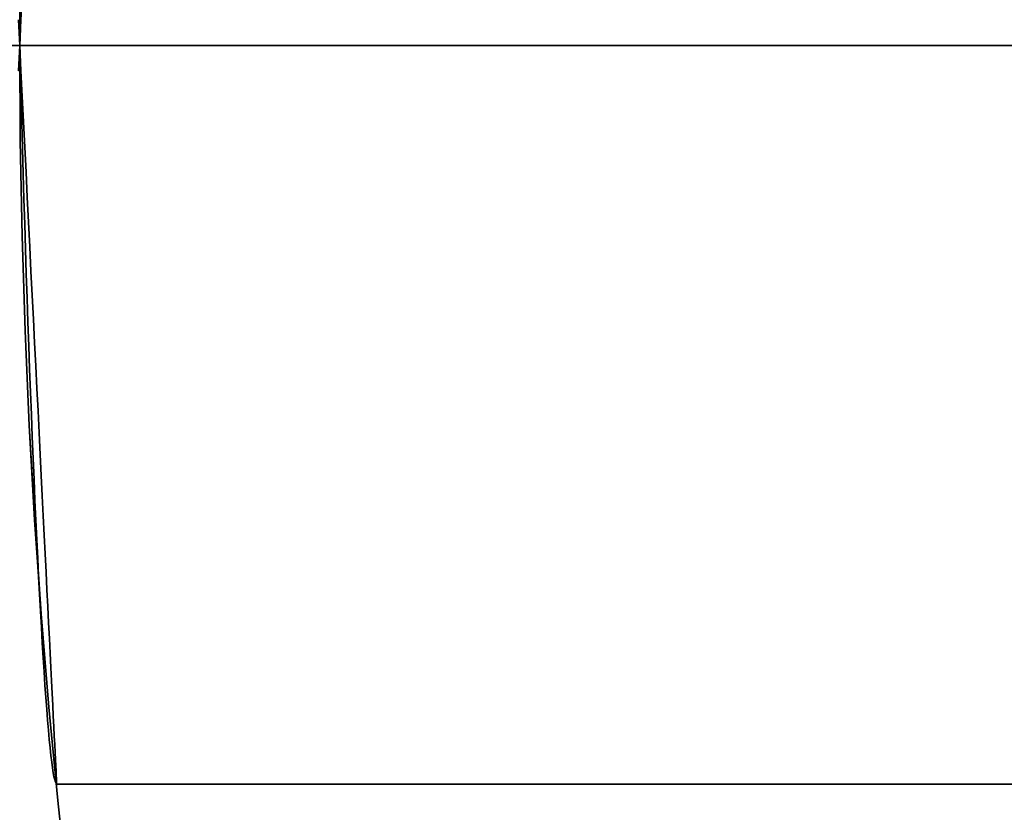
# Model space of a CAD drawing. Extents: x -3378 to 3007, y -425 to 173.
# Tile 175 of 256: x -1084.72 to -1082.72, y 72.44 to 74.05. Entities that reach past the tile are written whole.
import ezdxf

# ---------------------------------------------------------------- set-up
doc = ezdxf.new("R2010")
doc.units = 0
doc.layers.add('PREDEFINITO', color=7, linetype='CONTINUOUS')

msp = doc.modelspace()

# ---------------------------------------------------------------- linework, layer by layer
at = {"layer": 'PREDEFINITO'}
for p, q in [((-1084.718, 74.0528, 2126.4992), (-1084.7154, 74.1045, 2126.4965)), ((-1084.7154, 74.1045, 2123.5034), (-1084.718, 74.0528, 2123.5008)), ((-1084.718, 74.0528, 3017.667), (-1084.7154, 74.1045, 3017.6696)), ((-1084.7154, 74.1045, 3020.6627), (-1084.718, 74.0528, 3020.6653)), ((-1084.7206, 74.001, 2126.5), (-1084.7231, 74.0528, 2126.4992)), ((-1084.7231, 74.0528, 2123.5008), (-1084.7206, 74.001, 2123.5)), ((-1084.7219, 74.0534, 2347.0425), (-1084.7206, 74.001, 2347.0415)), ((-1084.7206, 74.001, 2350.0415), (-1084.7219, 74.0534, 2350.0406)), ((-1084.7219, 74.0534, 2797.1237), (-1084.7206, 74.001, 2797.1246)), ((-1084.7206, 74.001, 2794.1246), (-1084.7219, 74.0534, 2794.1255)), ((-1084.7192, 74.0534, 2347.0425), (-1084.7206, 74.001, 2347.0415)), ((-1084.7206, 74.001, 2350.0415), (-1084.7192, 74.0534, 2350.0406)), ((-1084.7192, 74.0534, 2570.584), (-1084.7206, 74.001, 2570.5831)), ((-1084.7206, 74.001, 2573.5831), (-1084.7192, 74.0534, 2573.5821)), ((-1084.7192, 74.0534, 2797.1237), (-1084.7206, 74.001, 2797.1246)), ((-1084.7206, 74.001, 2794.1246), (-1084.7192, 74.0534, 2794.1255)), ((-1084.7206, 74.001, 2126.5), (-1084.718, 74.0528, 2126.4992)), ((-1084.718, 74.0528, 2123.5008), (-1084.7206, 74.001, 2123.5)), ((-1084.7206, 74.001, 3017.6661), (-1084.718, 74.0528, 3017.667)), ((-1084.718, 74.0528, 3020.6653), (-1084.7206, 74.001, 3020.6661)), ((-1119.7206, 74.001, 2123.5), (-1084.7206, 74.001, 2123.5)), ((-1119.7206, 74.001, 2126.5), (-1084.7206, 74.001, 2126.5)), ((-1084.7206, 74.001, 2347.0415), (-1119.7206, 74.001, 2347.0415)), ((-1084.7206, 74.001, 2350.0415), (-1119.7206, 74.001, 2350.0415)), ((-1084.7206, 74.001, 2797.1246), (-1119.7206, 74.001, 2797.1246)), ((-1084.7206, 74.001, 2794.1246), (-1119.7206, 74.001, 2794.1246)), ((-1084.7252, 74.001, 2564.0827), (-1084.7206, 74.001, 2564.0827)), ((-1084.7252, 74.001, 2580.0827), (-1084.7206, 74.001, 2580.0827)), ((-1084.7252, 74.001, 2155.9996), (-1084.7206, 74.001, 2155.9996)), ((-1084.7252, 74.001, 2139.9996), (-1084.7206, 74.001, 2139.9996)), ((-1084.7252, 74.001, 3004.1658), (-1084.7206, 74.001, 3004.1658)), ((-1084.7252, 74.001, 2988.1658), (-1084.7206, 74.001, 2988.1658)), ((-1084.7206, 74.001, 2347.0415), (-1084.7231, 73.9493, 2347.0424)), ((-1084.7231, 73.9493, 2350.0407), (-1084.7206, 74.001, 2350.0415)), ((-1084.7206, 74.001, 2797.1246), (-1084.7231, 73.9493, 2797.1238)), ((-1084.7231, 73.9493, 2794.1254), (-1084.7206, 74.001, 2794.1246)), ((-1084.7219, 73.9487, 2126.4991), (-1084.7206, 74.001, 2126.5)), ((-1084.7206, 74.001, 2123.5), (-1084.7219, 73.9487, 2123.5009)), ((-1084.7192, 73.9487, 2126.4991), (-1084.7206, 74.001, 2126.5)), ((-1084.7206, 74.001, 2126.5), (-1084.7206, 74.001, 2126.5)), ((-1084.7206, 74.001, 2123.5), (-1084.7206, 74.001, 2123.5)), ((-1084.7206, 74.001, 2123.5), (-1084.7192, 73.9487, 2123.5009)), ((-1084.7206, 74.001, 2347.0415), (-1084.7206, 74.001, 2347.0415)), ((-1084.7206, 74.001, 2347.0415), (-1084.718, 73.9493, 2347.0424)), ((-1084.718, 73.9493, 2350.0407), (-1084.7206, 74.001, 2350.0415)), ((-1084.7206, 74.001, 2350.0415), (-1084.7206, 74.001, 2350.0415)), ((-1084.7206, 74.001, 2570.5831), (-1084.7206, 74.001, 2570.5831)), ((-1084.7206, 74.001, 2570.5831), (-1084.718, 73.9493, 2570.5839)), ((-1084.718, 73.9493, 2573.5822), (-1084.7206, 74.001, 2573.5831)), ((-1084.7206, 74.001, 2573.5831), (-1084.7206, 74.001, 2573.5831)), ((-1084.7206, 74.001, 2797.1246), (-1084.7206, 74.001, 2797.1246)), ((-1084.7206, 74.001, 2797.1246), (-1084.718, 73.9493, 2797.1238)), ((-1084.718, 73.9493, 2794.1254), (-1084.7206, 74.001, 2794.1246)), ((-1084.7206, 74.001, 2794.1246), (-1084.7206, 74.001, 2794.1246)), ((-1084.7192, 73.9487, 3017.6671), (-1084.7206, 74.001, 3017.6661)), ((-1084.7206, 74.001, 3017.6661), (-1084.7206, 74.001, 3017.6661)), ((-1084.7206, 74.001, 3020.6661), (-1084.7206, 74.001, 3020.6661)), ((-1084.7206, 74.001, 3020.6661), (-1084.7192, 73.9487, 3020.6652)), ((-1084.7206, 74.001, 1255), (-1084.7206, 74.001, 2123.5)), ((-1084.7206, 74.001, 2126.5), (-1084.7206, 74.001, 2347.0415)), ((-1084.7206, 74.001, 2350.0415), (-1084.7206, 74.001, 2570.5831)), ((-1084.7206, 74.001, 2573.5831), (-1084.7206, 74.001, 2794.1246)), ((-1084.7206, 74.001, 2797.1246), (-1084.7206, 74.001, 3017.6661)), ((-1084.7206, 74.001, 3020.6661), (-1084.7206, 74.001, 3155)), ((-1084.7206, 74.001, 1255), (-1054.7206, 74.001, 1255)), ((-1084.7206, 74.001, 3155), (-1054.7206, 74.001, 3155)), ((-1084.7206, 74.001, 2123.5), (-1069.7206, 74.001, 2123.5)), ((-1084.7206, 74.001, 2126.5), (-1069.7206, 74.001, 2126.5)), ((-1069.7206, 74.001, 2347.0415), (-1084.7206, 74.001, 2347.0415)), ((-1069.7206, 74.001, 2350.0415), (-1084.7206, 74.001, 2350.0415)), ((-1069.7206, 74.001, 2570.5831), (-1084.7206, 74.001, 2570.5831)), ((-1069.7206, 74.001, 2573.5831), (-1084.7206, 74.001, 2573.5831)), ((-1069.7206, 74.001, 2797.1246), (-1084.7206, 74.001, 2797.1246)), ((-1069.7206, 74.001, 2794.1246), (-1084.7206, 74.001, 2794.1246)), ((-1084.7206, 74.001, 3020.6661), (-1069.7206, 74.001, 3020.6661)), ((-1084.7206, 74.001, 3017.6661), (-1069.7206, 74.001, 3017.6661)), ((-1084.7206, 74.001, 1255), (-1084.7206, 74.001, 1235)), ((-1073.2206, 74.001, 1255), (-1084.7206, 74.001, 1255)), ((-1080.7206, 74.001, 1235), (-1084.7206, 74.001, 1235)), ((-1084.7206, 74.001, 2126.5), (-1084.7206, 74.001, 2126.5)), ((-1084.7206, 74.001, 2123.5), (-1084.7206, 74.001, 2123.5)), ((-1084.7206, 74.001, 2347.0415), (-1084.7206, 74.001, 2347.0415)), ((-1084.7206, 74.001, 2350.0415), (-1084.7206, 74.001, 2350.0415)), ((-1084.7206, 74.001, 2797.1246), (-1084.7206, 74.001, 2797.1246)), ((-1084.7206, 74.001, 2794.1246), (-1084.7206, 74.001, 2794.1246)), ((-1084.7206, 74.001, 2115), (-1084.7206, 74.001, 2123.5)), ((-1084.7206, 74.001, 2126.5), (-1084.7206, 74.001, 2139.9996)), ((-1084.7206, 74.001, 2155.9996), (-1084.7206, 74.001, 2347.0415)), ((-1084.7206, 74.001, 2350.0415), (-1084.7206, 74.001, 2564.0827)), ((-1084.7206, 74.001, 2580.0827), (-1084.7206, 74.001, 2589.9994)), ((-1084.7206, 74.001, 2589.9994), (-1084.7206, 74.001, 2794.1246)), ((-1084.7206, 74.001, 2797.1246), (-1084.7206, 74.001, 2988.1658)), ((-1084.7206, 74.001, 3004.1658), (-1084.7206, 74.001, 3065)), ((-1084.7205, 74.001, 3155), (-1084.7205, 74.001, 3175)), ((-1073.2205, 74.001, 3155), (-1084.7205, 74.001, 3155)), ((-1080.7205, 74.001, 3175), (-1084.7205, 74.001, 3175)), ((-1084.7178, 73.8964, 2126.4963), (-1084.7192, 73.9487, 2126.4991)), ((-1084.7192, 73.9487, 2123.5009), (-1084.7178, 73.8964, 2123.5037)), ((-1084.7178, 73.8964, 3017.6698), (-1084.7192, 73.9487, 3017.6671)), ((-1084.7192, 73.9487, 3020.6652), (-1084.7178, 73.8964, 3020.6625)), ((-1084.718, 73.9493, 2347.0424), (-1084.7154, 73.8976, 2347.045)), ((-1084.7154, 73.8976, 2350.0381), (-1084.718, 73.9493, 2350.0407)), ((-1084.718, 73.9493, 2570.5839), (-1084.7154, 73.8976, 2570.5865)), ((-1084.7154, 73.8976, 2573.5796), (-1084.718, 73.9493, 2573.5822)), ((-1084.718, 73.9493, 2797.1238), (-1084.7154, 73.8976, 2797.1212)), ((-1084.7154, 73.8976, 2794.1281), (-1084.718, 73.9493, 2794.1254)), ((-1084.7164, 73.8442, 2126.4918), (-1084.7178, 73.8964, 2126.4963)), ((-1084.7178, 73.8964, 2123.5037), (-1084.7164, 73.8442, 2123.5082)), ((-1084.7164, 73.8442, 3017.6744), (-1084.7178, 73.8964, 3017.6698)), ((-1084.7178, 73.8964, 3020.6625), (-1084.7164, 73.8442, 3020.6579)), ((-1084.7154, 73.8976, 2347.045), (-1084.7128, 73.846, 2347.0494)), ((-1084.7128, 73.846, 2350.0337), (-1084.7154, 73.8976, 2350.0381)), ((-1084.7154, 73.8976, 2570.5865), (-1084.7128, 73.846, 2570.5909)), ((-1084.7128, 73.846, 2573.5752), (-1084.7154, 73.8976, 2573.5796)), ((-1084.7154, 73.8976, 2797.1212), (-1084.7128, 73.846, 2797.1167)), ((-1084.7128, 73.846, 2794.1325), (-1084.7154, 73.8976, 2794.1281)), ((-1084.715, 73.7922, 2126.4854), (-1084.7164, 73.8442, 2126.4918)), ((-1084.7164, 73.8442, 2123.5082), (-1084.715, 73.7922, 2123.5146)), ((-1084.715, 73.7922, 3017.6808), (-1084.7164, 73.8442, 3017.6744)), ((-1084.7164, 73.8442, 3020.6579), (-1084.715, 73.7922, 3020.6515)), ((-1084.7128, 73.846, 2347.0494), (-1084.7102, 73.7946, 2347.0556)), ((-1084.7102, 73.7946, 2350.0275), (-1084.7128, 73.846, 2350.0337)), ((-1084.7128, 73.846, 2570.5909), (-1084.7102, 73.7946, 2570.5971)), ((-1084.7102, 73.7946, 2573.569), (-1084.7128, 73.846, 2573.5752)), ((-1084.7128, 73.846, 2797.1167), (-1084.7102, 73.7946, 2797.1106)), ((-1084.7102, 73.7946, 2794.1386), (-1084.7128, 73.846, 2794.1325)), ((-1084.7135, 73.7405, 2126.4772), (-1084.715, 73.7922, 2126.4854)), ((-1084.715, 73.7922, 2123.5146), (-1084.7135, 73.7405, 2123.5228)), ((-1084.7135, 73.7405, 3017.689), (-1084.715, 73.7922, 3017.6808)), ((-1084.715, 73.7922, 3020.6515), (-1084.7135, 73.7405, 3020.6433)), ((-1084.7102, 73.7946, 2347.0556), (-1084.7076, 73.7435, 2347.0635)), ((-1084.7076, 73.7435, 2350.0195), (-1084.7102, 73.7946, 2350.0275)), ((-1084.7102, 73.7946, 2570.5971), (-1084.7076, 73.7435, 2570.6051)), ((-1084.7076, 73.7435, 2573.5611), (-1084.7102, 73.7946, 2573.569)), ((-1084.7102, 73.7946, 2797.1106), (-1084.7076, 73.7435, 2797.1026)), ((-1084.7076, 73.7435, 2794.1466), (-1084.7102, 73.7946, 2794.1386)), ((-1084.7119, 73.6891, 2126.4672), (-1084.7135, 73.7405, 2126.4772)), ((-1084.7135, 73.7405, 2123.5228), (-1084.7119, 73.6891, 2123.5328)), ((-1084.7119, 73.6891, 3017.6989), (-1084.7135, 73.7405, 3017.689)), ((-1084.7135, 73.7405, 3020.6433), (-1084.7119, 73.6891, 3020.6333)), ((-1084.7076, 73.7435, 2347.0635), (-1084.7051, 73.6926, 2347.0733)), ((-1084.7051, 73.6926, 2350.0098), (-1084.7076, 73.7435, 2350.0195)), ((-1084.7076, 73.7435, 2570.6051), (-1084.7051, 73.6926, 2570.6148)), ((-1084.7051, 73.6926, 2573.5513), (-1084.7076, 73.7435, 2573.5611)), ((-1084.7076, 73.7435, 2797.1026), (-1084.7051, 73.6926, 2797.0929)), ((-1084.7051, 73.6926, 2794.1563), (-1084.7076, 73.7435, 2794.1466)), ((-1084.7104, 73.6381, 2126.4554), (-1084.7119, 73.6891, 2126.4672)), ((-1084.7119, 73.6891, 2123.5328), (-1084.7104, 73.6381, 2123.5446)), ((-1084.7104, 73.6381, 3017.7107), (-1084.7119, 73.6891, 3017.6989)), ((-1084.7119, 73.6891, 3020.6333), (-1084.7104, 73.6381, 3020.6216)), ((-1084.7051, 73.6926, 2347.0733), (-1084.7026, 73.6422, 2347.0847)), ((-1084.7026, 73.6422, 2349.9983), (-1084.7051, 73.6926, 2350.0098)), ((-1084.7051, 73.6926, 2570.6148), (-1084.7026, 73.6422, 2570.6263)), ((-1084.7026, 73.6422, 2573.5399), (-1084.7051, 73.6926, 2573.5513)), ((-1084.7051, 73.6926, 2797.0929), (-1084.7026, 73.6422, 2797.0814)), ((-1084.7026, 73.6422, 2794.1678), (-1084.7051, 73.6926, 2794.1563)), ((-1084.7026, 73.6422, 2347.0847), (-1084.7001, 73.5921, 2347.098)), ((-1084.7001, 73.5921, 2349.9851), (-1084.7026, 73.6422, 2349.9983)), ((-1084.7026, 73.6422, 2570.6263), (-1084.7001, 73.5921, 2570.6395)), ((-1084.7001, 73.5921, 2573.5266), (-1084.7026, 73.6422, 2573.5399)), ((-1084.7026, 73.6422, 2797.0814), (-1084.7001, 73.5921, 2797.0682)), ((-1084.7001, 73.5921, 2794.181), (-1084.7026, 73.6422, 2794.1678)), ((-1084.7088, 73.5875, 2126.4419), (-1084.7104, 73.6381, 2126.4554)), ((-1084.7104, 73.6381, 2123.5446), (-1084.7088, 73.5875, 2123.5581)), ((-1084.7088, 73.5875, 3017.7243), (-1084.7104, 73.6381, 3017.7107)), ((-1084.7104, 73.6381, 3020.6216), (-1084.7088, 73.5875, 3020.608)), ((-1084.7071, 73.5375, 2126.4265), (-1084.7088, 73.5875, 2126.4419)), ((-1084.7088, 73.5875, 2123.5581), (-1084.7071, 73.5375, 2123.5734)), ((-1084.7071, 73.5375, 3017.7396), (-1084.7088, 73.5875, 3017.7243)), ((-1084.7088, 73.5875, 3020.608), (-1084.7071, 73.5375, 3020.5927)), ((-1084.7001, 73.5921, 2347.098), (-1084.6976, 73.5426, 2347.1129)), ((-1084.6976, 73.5426, 2349.9702), (-1084.7001, 73.5921, 2349.9851)), ((-1084.7001, 73.5921, 2570.6395), (-1084.6976, 73.5426, 2570.6544)), ((-1084.6976, 73.5426, 2573.5117), (-1084.7001, 73.5921, 2573.5266)), ((-1084.7001, 73.5921, 2797.0682), (-1084.6976, 73.5426, 2797.0532)), ((-1084.6976, 73.5426, 2794.196), (-1084.7001, 73.5921, 2794.181)), ((-1084.6976, 73.5426, 2347.1129), (-1084.6951, 73.4935, 2347.1295)), ((-1084.6951, 73.4935, 2349.9535), (-1084.6976, 73.5426, 2349.9702)), ((-1084.6976, 73.5426, 2570.6544), (-1084.6951, 73.4935, 2570.6711)), ((-1084.6951, 73.4935, 2573.4951), (-1084.6976, 73.5426, 2573.5117)), ((-1084.6976, 73.5426, 2797.0532), (-1084.6951, 73.4935, 2797.0366)), ((-1084.6951, 73.4935, 2794.2126), (-1084.6976, 73.5426, 2794.196)), ((-1084.7055, 73.4879, 2126.4095), (-1084.7071, 73.5375, 2126.4265)), ((-1084.7071, 73.5375, 2123.5734), (-1084.7055, 73.4879, 2123.5905)), ((-1084.7055, 73.4879, 3017.7566), (-1084.7071, 73.5375, 3017.7396)), ((-1084.7071, 73.5375, 3020.5927), (-1084.7055, 73.4879, 3020.5756)), ((-1084.7038, 73.4391, 2126.3907), (-1084.7055, 73.4879, 2126.4095)), ((-1084.7055, 73.4879, 2123.5905), (-1084.7038, 73.4391, 2123.6093)), ((-1084.7038, 73.4391, 3017.7754), (-1084.7055, 73.4879, 3017.7566)), ((-1084.7055, 73.4879, 3020.5756), (-1084.7038, 73.4391, 3020.5569)), ((-1084.6951, 73.4935, 2347.1295), (-1084.6927, 73.4451, 2347.1479)), ((-1084.6927, 73.4451, 2349.9352), (-1084.6951, 73.4935, 2349.9535)), ((-1084.6951, 73.4935, 2570.6711), (-1084.6927, 73.4451, 2570.6894)), ((-1084.6927, 73.4451, 2573.4767), (-1084.6951, 73.4935, 2573.4951)), ((-1084.6951, 73.4935, 2797.0366), (-1084.6927, 73.4451, 2797.0183)), ((-1084.6927, 73.4451, 2794.2309), (-1084.6951, 73.4935, 2794.2126)), ((-1084.6927, 73.4451, 2347.1479), (-1084.6903, 73.3974, 2347.1679)), ((-1084.6903, 73.3974, 2349.9152), (-1084.6927, 73.4451, 2349.9352)), ((-1084.6927, 73.4451, 2570.6894), (-1084.6903, 73.3974, 2570.7094)), ((-1084.6903, 73.3974, 2573.4567), (-1084.6927, 73.4451, 2573.4767)), ((-1084.6927, 73.4451, 2797.0183), (-1084.6903, 73.3974, 2796.9983)), ((-1084.6903, 73.3974, 2794.2509), (-1084.6927, 73.4451, 2794.2309)), ((-1084.7021, 73.3909, 2126.3703), (-1084.7038, 73.4391, 2126.3907)), ((-1084.7038, 73.4391, 2123.6093), (-1084.7021, 73.3909, 2123.6297)), ((-1084.7021, 73.3909, 3017.7959), (-1084.7038, 73.4391, 3017.7754)), ((-1084.7038, 73.4391, 3020.5569), (-1084.7021, 73.3909, 3020.5364)), ((-1084.7003, 73.3434, 2126.3482), (-1084.7021, 73.3909, 2126.3703)), ((-1084.7021, 73.3909, 2123.6297), (-1084.7003, 73.3434, 2123.6518)), ((-1084.7003, 73.3434, 3017.818), (-1084.7021, 73.3909, 3017.7959)), ((-1084.7021, 73.3909, 3020.5364), (-1084.7003, 73.3434, 3020.5143)), ((-1084.6903, 73.3974, 2347.1679), (-1084.6879, 73.3503, 2347.1895)), ((-1084.6879, 73.3503, 2349.8936), (-1084.6903, 73.3974, 2349.9152)), ((-1084.6903, 73.3974, 2570.7094), (-1084.6879, 73.3503, 2570.731)), ((-1084.6879, 73.3503, 2573.4351), (-1084.6903, 73.3974, 2573.4567)), ((-1084.6903, 73.3974, 2796.9983), (-1084.6879, 73.3503, 2796.9766)), ((-1084.6879, 73.3503, 2794.2726), (-1084.6903, 73.3974, 2794.2509)), ((-1084.6986, 73.2968, 2126.3244), (-1084.7003, 73.3434, 2126.3482)), ((-1084.7003, 73.3434, 2123.6518), (-1084.6986, 73.2968, 2123.6756)), ((-1084.6986, 73.2968, 3017.8418), (-1084.7003, 73.3434, 3017.818)), ((-1084.7003, 73.3434, 3020.5143), (-1084.6986, 73.2968, 3020.4905)), ((-1084.6879, 73.3503, 2347.1895), (-1084.6856, 73.3041, 2347.2127)), ((-1084.6856, 73.3041, 2349.8703), (-1084.6879, 73.3503, 2349.8936)), ((-1084.6879, 73.3503, 2570.731), (-1084.6856, 73.3041, 2570.7543)), ((-1084.6856, 73.3041, 2573.4119), (-1084.6879, 73.3503, 2573.4351)), ((-1084.6879, 73.3503, 2796.9766), (-1084.6856, 73.3041, 2796.9534)), ((-1084.6856, 73.3041, 2794.2958), (-1084.6879, 73.3503, 2794.2726)), ((-1084.6856, 73.3041, 2347.2127), (-1084.6833, 73.2587, 2347.2376)), ((-1084.6833, 73.2587, 2349.8455), (-1084.6856, 73.3041, 2349.8703)), ((-1084.6856, 73.3041, 2570.7543), (-1084.6833, 73.2587, 2570.7791)), ((-1084.6833, 73.2587, 2573.387), (-1084.6856, 73.3041, 2573.4119)), ((-1084.6856, 73.3041, 2796.9534), (-1084.6833, 73.2587, 2796.9286)), ((-1084.6833, 73.2587, 2794.3206), (-1084.6856, 73.3041, 2794.2958)), ((-1084.6968, 73.251, 2126.299), (-1084.6986, 73.2968, 2126.3244)), ((-1084.6986, 73.2968, 2123.6756), (-1084.6968, 73.251, 2123.701)), ((-1084.6968, 73.251, 3017.8671), (-1084.6986, 73.2968, 3017.8418)), ((-1084.6986, 73.2968, 3020.4905), (-1084.6968, 73.251, 3020.4651)), ((-1084.695, 73.2061, 2126.272), (-1084.6968, 73.251, 2126.299)), ((-1084.6968, 73.251, 2123.701), (-1084.695, 73.2061, 2123.728)), ((-1084.695, 73.2061, 3017.8941), (-1084.6968, 73.251, 3017.8671)), ((-1084.6968, 73.251, 3020.4651), (-1084.695, 73.2061, 3020.4382)), ((-1084.6833, 73.2587, 2347.2376), (-1084.6811, 73.2141, 2347.264)), ((-1084.6811, 73.2141, 2349.8191), (-1084.6833, 73.2587, 2349.8455)), ((-1084.6833, 73.2587, 2570.7791), (-1084.6811, 73.2141, 2570.8055)), ((-1084.6811, 73.2141, 2573.3606), (-1084.6833, 73.2587, 2573.387)), ((-1084.6833, 73.2587, 2796.9286), (-1084.6811, 73.2141, 2796.9022)), ((-1084.6811, 73.2141, 2794.347), (-1084.6833, 73.2587, 2794.3206)), ((-1084.6932, 73.1622, 2126.2435), (-1084.695, 73.2061, 2126.272)), ((-1084.695, 73.2061, 2123.728), (-1084.6932, 73.1622, 2123.7565)), ((-1084.6932, 73.1622, 3017.9226), (-1084.695, 73.2061, 3017.8941)), ((-1084.695, 73.2061, 3020.4382), (-1084.6932, 73.1622, 3020.4097)), ((-1084.6811, 73.2141, 2347.264), (-1084.6789, 73.1705, 2347.2919)), ((-1084.6789, 73.1705, 2349.7912), (-1084.6811, 73.2141, 2349.8191)), ((-1084.6811, 73.2141, 2570.8055), (-1084.6789, 73.1705, 2570.8334)), ((-1084.6789, 73.1705, 2573.3327), (-1084.6811, 73.2141, 2573.3606)), ((-1084.6811, 73.2141, 2796.9022), (-1084.6789, 73.1705, 2796.8743)), ((-1084.6789, 73.1705, 2794.375), (-1084.6811, 73.2141, 2794.347)), ((-1084.6913, 73.1193, 2126.2135), (-1084.6932, 73.1622, 2126.2435)), ((-1084.6932, 73.1622, 2123.7565), (-1084.6913, 73.1193, 2123.7865)), ((-1084.6913, 73.1193, 3017.9526), (-1084.6932, 73.1622, 3017.9226)), ((-1084.6932, 73.1622, 3020.4097), (-1084.6913, 73.1193, 3020.3796)), ((-1084.6789, 73.1705, 2347.2919), (-1084.6768, 73.1279, 2347.3213)), ((-1084.6768, 73.1279, 2349.7618), (-1084.6789, 73.1705, 2349.7912)), ((-1084.6789, 73.1705, 2570.8334), (-1084.6768, 73.1279, 2570.8628)), ((-1084.6768, 73.1279, 2573.3033), (-1084.6789, 73.1705, 2573.3327)), ((-1084.6789, 73.1705, 2796.8743), (-1084.6768, 73.1279, 2796.8449)), ((-1084.6768, 73.1279, 2794.4044), (-1084.6789, 73.1705, 2794.375)), ((-1084.6768, 73.1279, 2347.3213), (-1084.6747, 73.0863, 2347.3522)), ((-1084.6747, 73.0863, 2349.7309), (-1084.6768, 73.1279, 2349.7618)), ((-1084.6768, 73.1279, 2570.8628), (-1084.6747, 73.0863, 2570.8937)), ((-1084.6747, 73.0863, 2573.2725), (-1084.6768, 73.1279, 2573.3033)), ((-1084.6768, 73.1279, 2796.8449), (-1084.6747, 73.0863, 2796.814)), ((-1084.6747, 73.0863, 2794.4352), (-1084.6768, 73.1279, 2794.4044)), ((-1084.6895, 73.0775, 2126.182), (-1084.6913, 73.1193, 2126.2135)), ((-1084.6913, 73.1193, 2123.7865), (-1084.6895, 73.0775, 2123.818)), ((-1084.6895, 73.0775, 3017.9841), (-1084.6913, 73.1193, 3017.9526)), ((-1084.6913, 73.1193, 3020.3796), (-1084.6895, 73.0775, 3020.3481)), ((-1084.6747, 73.0863, 2347.3522), (-1084.6727, 73.0458, 2347.3844)), ((-1084.6727, 73.0458, 2349.6986), (-1084.6747, 73.0863, 2349.7309)), ((-1084.6747, 73.0863, 2570.8937), (-1084.6727, 73.0458, 2570.926)), ((-1084.6727, 73.0458, 2573.2402), (-1084.6747, 73.0863, 2573.2725)), ((-1084.6747, 73.0863, 2796.814), (-1084.6727, 73.0458, 2796.7817)), ((-1084.6727, 73.0458, 2794.4675), (-1084.6747, 73.0863, 2794.4352)), ((-1084.6877, 73.0368, 2126.1491), (-1084.6895, 73.0775, 2126.182)), ((-1084.6895, 73.0775, 2123.818), (-1084.6877, 73.0368, 2123.8509)), ((-1084.6877, 73.0368, 3018.0171), (-1084.6895, 73.0775, 3017.9841)), ((-1084.6895, 73.0775, 3020.3481), (-1084.6877, 73.0368, 3020.3152)), ((-1084.6727, 73.0458, 2347.3844), (-1084.6707, 73.0065, 2347.4181)), ((-1084.6707, 73.0065, 2349.665), (-1084.6727, 73.0458, 2349.6986)), ((-1084.6727, 73.0458, 2570.926), (-1084.6707, 73.0065, 2570.9596)), ((-1084.6707, 73.0065, 2573.2065), (-1084.6727, 73.0458, 2573.2402)), ((-1084.6727, 73.0458, 2796.7817), (-1084.6707, 73.0065, 2796.748)), ((-1084.6707, 73.0065, 2794.5012), (-1084.6727, 73.0458, 2794.4675)), ((-1084.6858, 72.9973, 2126.1147), (-1084.6877, 73.0368, 2126.1491)), ((-1084.6877, 73.0368, 2123.8509), (-1084.6858, 72.9973, 2123.8853)), ((-1084.6858, 72.9973, 3018.0514), (-1084.6877, 73.0368, 3018.0171)), ((-1084.6877, 73.0368, 3020.3152), (-1084.6858, 72.9973, 3020.2808)), ((-1084.6707, 73.0065, 2347.4181), (-1084.6688, 72.9683, 2347.4531)), ((-1084.6688, 72.9683, 2349.63), (-1084.6707, 73.0065, 2349.665)), ((-1084.6707, 73.0065, 2570.9596), (-1084.6688, 72.9683, 2570.9946)), ((-1084.6688, 72.9683, 2573.1715), (-1084.6707, 73.0065, 2573.2065)), ((-1084.6707, 73.0065, 2796.748), (-1084.6688, 72.9683, 2796.713)), ((-1084.6688, 72.9683, 2794.5362), (-1084.6707, 73.0065, 2794.5012)), ((-1084.6839, 72.959, 2126.079), (-1084.6858, 72.9973, 2126.1147)), ((-1084.6858, 72.9973, 2123.8853), (-1084.6839, 72.959, 2123.921)), ((-1084.6839, 72.959, 3018.0871), (-1084.6858, 72.9973, 3018.0514)), ((-1084.6858, 72.9973, 3020.2808), (-1084.6839, 72.959, 3020.2451)), ((-1084.6688, 72.9683, 2347.4531), (-1084.6669, 72.9314, 2347.4894)), ((-1084.6669, 72.9314, 2349.5937), (-1084.6688, 72.9683, 2349.63)), ((-1084.6688, 72.9683, 2570.9946), (-1084.6669, 72.9314, 2571.0309)), ((-1084.6669, 72.9314, 2573.1352), (-1084.6688, 72.9683, 2573.1715)), ((-1084.6688, 72.9683, 2796.713), (-1084.6669, 72.9314, 2796.6767)), ((-1084.6669, 72.9314, 2794.5725), (-1084.6688, 72.9683, 2794.5362)), ((-1084.6821, 72.922, 2126.042), (-1084.6839, 72.959, 2126.079)), ((-1084.6839, 72.959, 2123.921), (-1084.6821, 72.922, 2123.958)), ((-1084.6821, 72.922, 3018.1242), (-1084.6839, 72.959, 3018.0871)), ((-1084.6839, 72.959, 3020.2451), (-1084.6821, 72.922, 3020.2081)), ((-1084.6802, 72.8863, 2126.0037), (-1084.6821, 72.922, 2126.042)), ((-1084.6821, 72.922, 2123.958), (-1084.6802, 72.8863, 2123.9963)), ((-1084.6802, 72.8863, 3018.1624), (-1084.6821, 72.922, 3018.1242)), ((-1084.6821, 72.922, 3020.2081), (-1084.6802, 72.8863, 3020.1698)), ((-1084.6669, 72.9314, 2347.4894), (-1084.6651, 72.8957, 2347.527)), ((-1084.6651, 72.8957, 2349.5561), (-1084.6669, 72.9314, 2349.5937)), ((-1084.6669, 72.9314, 2571.0309), (-1084.6651, 72.8957, 2571.0685)), ((-1084.6651, 72.8957, 2573.0976), (-1084.6669, 72.9314, 2573.1352)), ((-1084.6669, 72.9314, 2796.6767), (-1084.6651, 72.8957, 2796.6392)), ((-1084.6651, 72.8957, 2794.61), (-1084.6669, 72.9314, 2794.5725)), ((-1084.6784, 72.852, 2125.9642), (-1084.6802, 72.8863, 2126.0037)), ((-1084.6802, 72.8863, 2123.9963), (-1084.6784, 72.852, 2124.0358)), ((-1084.6784, 72.852, 3018.2019), (-1084.6802, 72.8863, 3018.1624)), ((-1084.6802, 72.8863, 3020.1698), (-1084.6784, 72.852, 3020.1303)), ((-1084.6651, 72.8957, 2347.527), (-1084.6634, 72.8614, 2347.5657)), ((-1084.6634, 72.8614, 2349.5173), (-1084.6651, 72.8957, 2349.5561)), ((-1084.6651, 72.8957, 2571.0685), (-1084.6634, 72.8614, 2571.1073)), ((-1084.6634, 72.8614, 2573.0589), (-1084.6651, 72.8957, 2573.0976)), ((-1084.6651, 72.8957, 2796.6392), (-1084.6634, 72.8614, 2796.6004)), ((-1084.6634, 72.8614, 2794.6488), (-1084.6651, 72.8957, 2794.61)), ((-1084.6634, 72.8614, 2347.5657), (-1084.6618, 72.8284, 2347.6057)), ((-1084.6618, 72.8284, 2349.4774), (-1084.6634, 72.8614, 2349.5173)), ((-1084.6634, 72.8614, 2571.1073), (-1084.6618, 72.8284, 2571.1472)), ((-1084.6618, 72.8284, 2573.0189), (-1084.6634, 72.8614, 2573.0589)), ((-1084.6634, 72.8614, 2796.6004), (-1084.6618, 72.8284, 2796.5605)), ((-1084.6618, 72.8284, 2794.6887), (-1084.6634, 72.8614, 2794.6488)), ((-1084.6765, 72.819, 2125.9235), (-1084.6784, 72.852, 2125.9642)), ((-1084.6784, 72.852, 2124.0358), (-1084.6765, 72.819, 2124.0765)), ((-1084.6765, 72.819, 3018.2426), (-1084.6784, 72.852, 3018.2019)), ((-1084.6784, 72.852, 3020.1303), (-1084.6765, 72.819, 3020.0896)), ((-1084.6618, 72.8284, 2347.6057), (-1084.6602, 72.7968, 2347.6467)), ((-1084.6602, 72.7968, 2349.4363), (-1084.6618, 72.8284, 2349.4774)), ((-1084.6618, 72.8284, 2571.1472), (-1084.6602, 72.7968, 2571.1883)), ((-1084.6602, 72.7968, 2572.9779), (-1084.6618, 72.8284, 2573.0189)), ((-1084.6618, 72.8284, 2796.5605), (-1084.6602, 72.7968, 2796.5194)), ((-1084.6602, 72.7968, 2794.7298), (-1084.6618, 72.8284, 2794.6887)), ((-1084.6747, 72.7875, 2125.8817), (-1084.6765, 72.819, 2125.9235)), ((-1084.6765, 72.819, 2124.0765), (-1084.6747, 72.7875, 2124.1183)), ((-1084.6747, 72.7875, 3018.2844), (-1084.6765, 72.819, 3018.2426)), ((-1084.6765, 72.819, 3020.0896), (-1084.6747, 72.7875, 3020.0478)), ((-1084.6729, 72.7575, 2125.8388), (-1084.6747, 72.7875, 2125.8817)), ((-1084.6747, 72.7875, 2124.1183), (-1084.6729, 72.7575, 2124.1612)), ((-1084.6729, 72.7575, 3018.3273), (-1084.6747, 72.7875, 3018.2844)), ((-1084.6747, 72.7875, 3020.0478), (-1084.6729, 72.7575, 3020.005)), ((-1084.6602, 72.7968, 2347.6467), (-1084.6587, 72.7666, 2347.6888)), ((-1084.6587, 72.7666, 2349.3942), (-1084.6602, 72.7968, 2349.4363)), ((-1084.6602, 72.7968, 2571.1883), (-1084.6587, 72.7666, 2571.2304)), ((-1084.6587, 72.7666, 2572.9358), (-1084.6602, 72.7968, 2572.9779)), ((-1084.6602, 72.7968, 2796.5194), (-1084.6587, 72.7666, 2796.4773)), ((-1084.6587, 72.7666, 2794.7719), (-1084.6602, 72.7968, 2794.7298)), ((-1084.6587, 72.7666, 2347.6888), (-1084.6572, 72.7379, 2347.732)), ((-1084.6572, 72.7379, 2349.3511), (-1084.6587, 72.7666, 2349.3942)), ((-1084.6587, 72.7666, 2571.2304), (-1084.6572, 72.7379, 2571.2735)), ((-1084.6572, 72.7379, 2572.8926), (-1084.6587, 72.7666, 2572.9358)), ((-1084.6587, 72.7666, 2796.4773), (-1084.6572, 72.7379, 2796.4342)), ((-1084.6572, 72.7379, 2794.8151), (-1084.6587, 72.7666, 2794.7719)), ((-1084.6711, 72.729, 2125.7949), (-1084.6729, 72.7575, 2125.8388)), ((-1084.6729, 72.7575, 2124.1612), (-1084.6711, 72.729, 2124.2051)), ((-1084.6711, 72.729, 3018.3712), (-1084.6729, 72.7575, 3018.3273)), ((-1084.6729, 72.7575, 3020.005), (-1084.6711, 72.729, 3019.961)), ((-1084.6693, 72.702, 2125.75), (-1084.6711, 72.729, 2125.7949)), ((-1084.6711, 72.729, 2124.2051), (-1084.6693, 72.702, 2124.25)), ((-1084.6693, 72.702, 3018.4161), (-1084.6711, 72.729, 3018.3712)), ((-1084.6711, 72.729, 3019.961), (-1084.6693, 72.702, 3019.9162)), ((-1084.6572, 72.7379, 2347.732), (-1084.6559, 72.7108, 2347.7761)), ((-1084.6559, 72.7108, 2349.307), (-1084.6572, 72.7379, 2349.3511)), ((-1084.6572, 72.7379, 2571.2735), (-1084.6559, 72.7108, 2571.3176)), ((-1084.6559, 72.7108, 2572.8485), (-1084.6572, 72.7379, 2572.8926)), ((-1084.6572, 72.7379, 2796.4342), (-1084.6559, 72.7108, 2796.3901)), ((-1084.6559, 72.7108, 2794.8592), (-1084.6572, 72.7379, 2794.8151)), ((-1084.6675, 72.6766, 2125.7042), (-1084.6693, 72.702, 2125.75)), ((-1084.6693, 72.702, 2124.25), (-1084.6675, 72.6766, 2124.2958)), ((-1084.6675, 72.6766, 3018.4619), (-1084.6693, 72.702, 3018.4161)), ((-1084.6693, 72.702, 3019.9162), (-1084.6675, 72.6766, 3019.8704)), ((-1084.6559, 72.7108, 2347.7761), (-1084.6546, 72.6851, 2347.8211)), ((-1084.6546, 72.6851, 2349.262), (-1084.6559, 72.7108, 2349.307)), ((-1084.6559, 72.7108, 2571.3176), (-1084.6546, 72.6851, 2571.3626)), ((-1084.6546, 72.6851, 2572.8035), (-1084.6559, 72.7108, 2572.8485)), ((-1084.6559, 72.7108, 2796.3901), (-1084.6546, 72.6851, 2796.345)), ((-1084.6546, 72.6851, 2794.9042), (-1084.6559, 72.7108, 2794.8592)), ((-1084.6546, 72.6851, 2347.8211), (-1084.6534, 72.6611, 2347.867)), ((-1084.6534, 72.6611, 2349.2161), (-1084.6546, 72.6851, 2349.262)), ((-1084.6546, 72.6851, 2571.3626), (-1084.6534, 72.6611, 2571.4085)), ((-1084.6534, 72.6611, 2572.7576), (-1084.6546, 72.6851, 2572.8035)), ((-1084.6546, 72.6851, 2796.345), (-1084.6534, 72.6611, 2796.2992)), ((-1084.6534, 72.6611, 2794.9501), (-1084.6546, 72.6851, 2794.9042)), ((-1084.6657, 72.6529, 2125.6576), (-1084.6675, 72.6766, 2125.7042)), ((-1084.6675, 72.6766, 2124.2958), (-1084.6657, 72.6529, 2124.3424)), ((-1084.6657, 72.6529, 3018.5085), (-1084.6675, 72.6766, 3018.4619)), ((-1084.6675, 72.6766, 3019.8704), (-1084.6657, 72.6529, 3019.8237)), ((-1084.6534, 72.6611, 2347.867), (-1084.6523, 72.6386, 2347.9137)), ((-1084.6523, 72.6386, 2349.1694), (-1084.6534, 72.6611, 2349.2161)), ((-1084.6534, 72.6611, 2571.4085), (-1084.6523, 72.6386, 2571.4552)), ((-1084.6523, 72.6386, 2572.7109), (-1084.6534, 72.6611, 2572.7576)), ((-1084.6534, 72.6611, 2796.2992), (-1084.6523, 72.6386, 2796.2525)), ((-1084.6523, 72.6386, 2794.9967), (-1084.6534, 72.6611, 2794.9501)), ((-1084.664, 72.6307, 2125.6101), (-1084.6657, 72.6529, 2125.6576)), ((-1084.6657, 72.6529, 2124.3424), (-1084.664, 72.6307, 2124.3899)), ((-1084.664, 72.6307, 3018.556), (-1084.6657, 72.6529, 3018.5085)), ((-1084.6657, 72.6529, 3019.8237), (-1084.664, 72.6307, 3019.7763)), ((-1084.6622, 72.6103, 2125.5619), (-1084.664, 72.6307, 2125.6101)), ((-1084.664, 72.6307, 2124.3899), (-1084.6622, 72.6103, 2124.4381)), ((-1084.6622, 72.6103, 3018.6042), (-1084.664, 72.6307, 3018.556)), ((-1084.664, 72.6307, 3019.7763), (-1084.6622, 72.6103, 3019.7281)), ((-1084.6523, 72.6386, 2347.9137), (-1084.6512, 72.6177, 2347.9611)), ((-1084.6512, 72.6177, 2349.122), (-1084.6523, 72.6386, 2349.1694)), ((-1084.6523, 72.6386, 2571.4552), (-1084.6512, 72.6177, 2571.5026)), ((-1084.6512, 72.6177, 2572.6635), (-1084.6523, 72.6386, 2572.7109)), ((-1084.6523, 72.6386, 2796.2525), (-1084.6512, 72.6177, 2796.205)), ((-1084.6512, 72.6177, 2795.0442), (-1084.6523, 72.6386, 2794.9967)), ((-1084.6605, 72.5915, 2125.5131), (-1084.6622, 72.6103, 2125.5619)), ((-1084.6622, 72.6103, 2124.4381), (-1084.6605, 72.5915, 2124.4869)), ((-1084.6605, 72.5915, 3018.6531), (-1084.6622, 72.6103, 3018.6042)), ((-1084.6622, 72.6103, 3019.7281), (-1084.6605, 72.5915, 3019.6792)), ((-1084.6512, 72.6177, 2347.9611), (-1084.6503, 72.5985, 2348.0092)), ((-1084.6503, 72.5985, 2349.0738), (-1084.6512, 72.6177, 2349.122)), ((-1084.6512, 72.6177, 2571.5026), (-1084.6503, 72.5985, 2571.5508)), ((-1084.6503, 72.5985, 2572.6154), (-1084.6512, 72.6177, 2572.6635)), ((-1084.6512, 72.6177, 2796.205), (-1084.6503, 72.5985, 2796.1569)), ((-1084.6503, 72.5985, 2795.0923), (-1084.6512, 72.6177, 2795.0442)), ((-1084.6589, 72.5745, 2125.4636), (-1084.6605, 72.5915, 2125.5131)), ((-1084.6605, 72.5915, 2124.4869), (-1084.6589, 72.5745, 2124.5364)), ((-1084.6589, 72.5745, 3018.7026), (-1084.6605, 72.5915, 3018.6531)), ((-1084.6605, 72.5915, 3019.6792), (-1084.6589, 72.5745, 3019.6297)), ((-1084.6503, 72.5985, 2348.0092), (-1084.6494, 72.581, 2348.058)), ((-1084.6494, 72.581, 2349.0251), (-1084.6503, 72.5985, 2349.0738)), ((-1084.6503, 72.5985, 2571.5508), (-1084.6494, 72.581, 2571.5995)), ((-1084.6494, 72.581, 2572.5666), (-1084.6503, 72.5985, 2572.6154)), ((-1084.6503, 72.5985, 2796.1569), (-1084.6494, 72.581, 2796.1082)), ((-1084.6494, 72.581, 2795.1411), (-1084.6503, 72.5985, 2795.0923)), ((-1084.6494, 72.581, 2348.058), (-1084.6486, 72.5652, 2348.1073)), ((-1084.6486, 72.5652, 2348.9757), (-1084.6494, 72.581, 2349.0251)), ((-1084.6494, 72.581, 2571.5995), (-1084.6486, 72.5652, 2571.6489)), ((-1084.6486, 72.5652, 2572.5173), (-1084.6494, 72.581, 2572.5666)), ((-1084.6494, 72.581, 2796.1082), (-1084.6486, 72.5652, 2796.0588)), ((-1084.6486, 72.5652, 2795.1904), (-1084.6494, 72.581, 2795.1411)), ((-1084.6572, 72.5592, 2125.4135), (-1084.6589, 72.5745, 2125.4636)), ((-1084.6589, 72.5745, 2124.5364), (-1084.6572, 72.5592, 2124.5865)), ((-1084.6572, 72.5592, 3018.7526), (-1084.6589, 72.5745, 3018.7026)), ((-1084.6589, 72.5745, 3019.6297), (-1084.6572, 72.5592, 3019.5796)), ((-1084.6486, 72.5652, 2348.1073), (-1084.6479, 72.551, 2348.1572)), ((-1084.6479, 72.551, 2348.9259), (-1084.6486, 72.5652, 2348.9757)), ((-1084.6486, 72.5652, 2571.6489), (-1084.6479, 72.551, 2571.6987)), ((-1084.6479, 72.551, 2572.4674), (-1084.6486, 72.5652, 2572.5173)), ((-1084.6486, 72.5652, 2796.0588), (-1084.6479, 72.551, 2796.009)), ((-1084.6479, 72.551, 2795.2402), (-1084.6486, 72.5652, 2795.1904)), ((-1084.6556, 72.5456, 2125.3629), (-1084.6572, 72.5592, 2125.4135)), ((-1084.6572, 72.5592, 2124.5865), (-1084.6556, 72.5456, 2124.6371)), ((-1084.6556, 72.5456, 3018.8032), (-1084.6572, 72.5592, 3018.7526)), ((-1084.6572, 72.5592, 3019.5796), (-1084.6556, 72.5456, 3019.5291)), ((-1084.654, 72.5338, 2125.3119), (-1084.6556, 72.5456, 2125.3629)), ((-1084.6556, 72.5456, 2124.6371), (-1084.654, 72.5338, 2124.6881)), ((-1084.654, 72.5338, 3018.8542), (-1084.6556, 72.5456, 3018.8032)), ((-1084.6556, 72.5456, 3019.5291), (-1084.654, 72.5338, 3019.478)), ((-1084.6479, 72.551, 2348.1572), (-1084.6472, 72.5386, 2348.2075)), ((-1084.6472, 72.5386, 2348.8756), (-1084.6479, 72.551, 2348.9259)), ((-1084.6479, 72.551, 2571.6987), (-1084.6472, 72.5386, 2571.749)), ((-1084.6472, 72.5386, 2572.4171), (-1084.6479, 72.551, 2572.4674)), ((-1084.6479, 72.551, 2796.009), (-1084.6472, 72.5386, 2795.9586)), ((-1084.6472, 72.5386, 2795.2906), (-1084.6479, 72.551, 2795.2402)), ((-1084.6525, 72.5238, 2125.2605), (-1084.654, 72.5338, 2125.3119)), ((-1084.654, 72.5338, 2124.6881), (-1084.6525, 72.5238, 2124.7395)), ((-1084.6525, 72.5238, 3018.9056), (-1084.654, 72.5338, 3018.8542)), ((-1084.654, 72.5338, 3019.478), (-1084.6525, 72.5238, 3019.4266)), ((-1084.651, 72.5156, 2125.2088), (-1084.6525, 72.5238, 2125.2605)), ((-1084.6525, 72.5238, 2124.7395), (-1084.651, 72.5156, 2124.7912)), ((-1084.651, 72.5156, 3018.9574), (-1084.6525, 72.5238, 3018.9056)), ((-1084.6525, 72.5238, 3019.4266), (-1084.651, 72.5156, 3019.3749)), ((-1084.6472, 72.5386, 2348.2075), (-1084.6467, 72.528, 2348.2582)), ((-1084.6467, 72.528, 2348.8249), (-1084.6472, 72.5386, 2348.8756)), ((-1084.6472, 72.5386, 2571.749), (-1084.6467, 72.528, 2571.7997)), ((-1084.6467, 72.528, 2572.3664), (-1084.6472, 72.5386, 2572.4171)), ((-1084.6472, 72.5386, 2795.9586), (-1084.6467, 72.528, 2795.9079)), ((-1084.6467, 72.528, 2795.3413), (-1084.6472, 72.5386, 2795.2906)), ((-1084.6467, 72.528, 2348.2582), (-1084.6463, 72.5191, 2348.3093)), ((-1084.6463, 72.5191, 2348.7738), (-1084.6467, 72.528, 2348.8249)), ((-1084.6467, 72.528, 2571.7997), (-1084.6463, 72.5191, 2571.8508)), ((-1084.6463, 72.5191, 2572.3153), (-1084.6467, 72.528, 2572.3664)), ((-1084.6467, 72.528, 2795.9079), (-1084.6463, 72.5191, 2795.8569)), ((-1084.6463, 72.5191, 2795.3923), (-1084.6467, 72.528, 2795.3413)), ((-1084.6495, 72.5093, 2125.1568), (-1084.651, 72.5156, 2125.2088)), ((-1084.651, 72.5156, 2124.7912), (-1084.6495, 72.5093, 2124.8432)), ((-1084.6495, 72.5093, 3019.0093), (-1084.651, 72.5156, 3018.9574)), ((-1084.651, 72.5156, 3019.3749), (-1084.6495, 72.5093, 3019.323)), ((-1084.6481, 72.5047, 2125.1047), (-1084.6495, 72.5093, 2125.1568)), ((-1084.6495, 72.5093, 2124.8432), (-1084.6481, 72.5047, 2124.8953)), ((-1084.6481, 72.5047, 3019.0615), (-1084.6495, 72.5093, 3019.0093)), ((-1084.6495, 72.5093, 3019.323), (-1084.6481, 72.5047, 3019.2708)), ((-1084.6467, 72.5019, 2125.0524), (-1084.6481, 72.5047, 2125.1047)), ((-1084.6481, 72.5047, 2124.8953), (-1084.6467, 72.5019, 2124.9476)), ((-1084.6467, 72.5019, 3019.1138), (-1084.6481, 72.5047, 3019.0615)), ((-1084.6481, 72.5047, 3019.2708), (-1084.6467, 72.5019, 3019.2185)), ((-1084.6454, 72.501, 2125), (-1084.6467, 72.5019, 2125.0524)), ((-1084.6467, 72.5019, 2124.9476), (-1084.6454, 72.501, 2125)), ((-1084.6454, 72.501, 3019.1661), (-1084.6467, 72.5019, 3019.1138)), ((-1084.6467, 72.5019, 3019.2185), (-1084.6454, 72.501, 3019.1661)), ((-1084.6463, 72.5191, 2348.3093), (-1084.6459, 72.512, 2348.3606)), ((-1084.6459, 72.512, 2348.7225), (-1084.6463, 72.5191, 2348.7738)), ((-1084.6463, 72.5191, 2571.8508), (-1084.6459, 72.512, 2571.9021)), ((-1084.6459, 72.512, 2572.264), (-1084.6463, 72.5191, 2572.3153)), ((-1084.6463, 72.5191, 2795.8569), (-1084.6459, 72.512, 2795.8056)), ((-1084.6459, 72.512, 2795.4437), (-1084.6463, 72.5191, 2795.3923)), ((-1084.6459, 72.512, 2348.3606), (-1084.6456, 72.5066, 2348.4121)), ((-1084.6456, 72.5066, 2348.6709), (-1084.6459, 72.512, 2348.7225)), ((-1084.6459, 72.512, 2571.9021), (-1084.6456, 72.5066, 2571.9537)), ((-1084.6456, 72.5066, 2572.2125), (-1084.6459, 72.512, 2572.264)), ((-1084.6459, 72.512, 2795.8056), (-1084.6456, 72.5066, 2795.754)), ((-1084.6456, 72.5066, 2795.4952), (-1084.6459, 72.512, 2795.4437)), ((-1084.6456, 72.5066, 2348.4121), (-1084.6455, 72.503, 2348.4638)), ((-1084.6455, 72.503, 2348.6192), (-1084.6456, 72.5066, 2348.6709)), ((-1084.6456, 72.5066, 2571.9537), (-1084.6455, 72.503, 2572.0054)), ((-1084.6455, 72.503, 2572.1608), (-1084.6456, 72.5066, 2572.2125)), ((-1084.6456, 72.5066, 2795.754), (-1084.6455, 72.503, 2795.7023)), ((-1084.6455, 72.503, 2795.5469), (-1084.6456, 72.5066, 2795.4952)), ((-1084.6455, 72.503, 2348.4638), (-1084.6454, 72.5012, 2348.5156)), ((-1084.6454, 72.5012, 2348.5674), (-1084.6455, 72.503, 2348.6192)), ((-1084.6455, 72.503, 2572.0054), (-1084.6454, 72.5012, 2572.0572)), ((-1084.6454, 72.5012, 2572.109), (-1084.6455, 72.503, 2572.1608)), ((-1084.6455, 72.503, 2795.7023), (-1084.6454, 72.5012, 2795.6505)), ((-1084.6454, 72.5012, 2795.5987), (-1084.6455, 72.503, 2795.5469)), ((-1084.6454, 72.5012, 2348.5156), (-1084.6454, 72.5012, 2348.5674)), ((-1084.6454, 72.5012, 2572.0572), (-1084.6454, 72.5012, 2572.109)), ((-1084.6454, 72.5012, 2795.6505), (-1084.6454, 72.5012, 2795.5987)), ((-1084.6454, 72.501, 2125), (-1069.7206, 72.501, 2125)), ((-1084.6454, 72.501, 3019.1661), (-1069.7206, 72.501, 3019.1661)), ((-1069.7206, 72.501, 2348.5415), (-1084.6454, 72.501, 2348.5415)), ((-1069.7206, 72.501, 2572.0831), (-1084.6454, 72.501, 2572.0831)), ((-1069.7206, 72.501, 2795.6246), (-1084.6454, 72.501, 2795.6246))]:
    msp.add_line(p, q, dxfattribs=at)
for centre in [(-1069.7206, 74.001, 1255), (-1069.7206, 74.001, 3155), (-1069.7206, 74.001, 2205)]:
    msp.add_circle(centre, 15, dxfattribs=at)
at = {"layer": 'PREDEFINITO', "extrusion": (-1.51582e-14, -1.51582e-14, -1)}
for centre in [(1069.7206, 74.001, -1255), (1069.7206, 74.001, -1235), (1069.7206, 74.001, -1245)]:
    msp.add_circle(centre, 15, dxfattribs=at)
at = {"layer": 'PREDEFINITO', "extrusion": (1.51582e-14, 1.51582e-14, -1)}
for centre in [(1069.7205, 74.001, -3155), (1069.7205, 74.001, -3175), (1069.7205, 74.001, -3165)]:
    msp.add_circle(centre, 15, dxfattribs=at)
at = {"layer": 'PREDEFINITO', "extrusion": (7.79029e-15, -1, -4.08028e-16)}
msp.add_arc((-1854.7206, 2115, -74.001), 770, 270, 0, dxfattribs=at)
at = {"layer": 'PREDEFINITO', "extrusion": (-1, -6.69618e-15, -7.03628e-08)}
msp.add_arc((-74.001, 3050.0001, 1084.7203), 15, 89.9624, 90.03761, dxfattribs=at)
at = {"layer": 'PREDEFINITO', "extrusion": (1.38519e-07, 1.31675e-14, 1)}
msp.add_arc((-1099.721, 74.001, 3064.9998), 15, 359.9621, 0.03791, dxfattribs=at)

doc.saveas('drawing.dxf')
